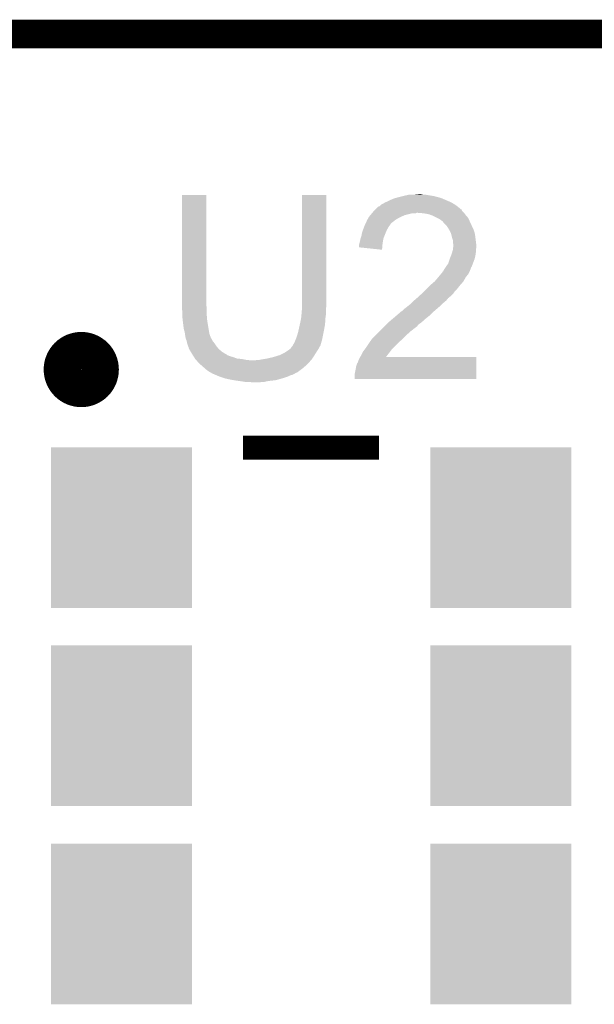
# Model space of a CAD drawing. Extents: x -1.3 to 24.2, y -3.9 to 39.2.
# Tile 25 of 29: x 9.9 to 12.9, y 34 to 39.2. Entities that reach past the tile are written whole.
import ezdxf

# ---------------------------------------------------------------- set-up
doc = ezdxf.new("R2010")
doc.units = 0
doc.layers.get('0').update_dxf_attribs({"linetype": 'CONTINUOUS'})
for name, color, linetype in [('PROXIMITY_24_CLICK_V100_GKO', 5, 'CONTINUOUS'), ('PROXIMITY_24_CLICK_V100_GTO', 14, 'CONTINUOUS'), ('PROXIMITY_24_CLICK_V100_GTS', 12, 'CONTINUOUS')]:
    doc.layers.add(name, color=color, linetype=linetype)

# ---------------------------------------------------------------- blocks, each defined once
blk = doc.blocks.new('RECTANGLE_66')
blk.add_solid([(0.37465, 0.42545), (0.37465, -0.42545), (-0.37465, 0.42545), (-0.37465, -0.42545)])

msp = doc.modelspace()

# ---------------------------------------------------------------- linework, layer by layer
at = {"layer": 'PROXIMITY_24_CLICK_V100_GKO', "const_width": 0.1524}
msp.add_lwpolyline([(4.0386, 39.116), (18.7706, 39.116)], dxfattribs=at)
at = {"layer": 'PROXIMITY_24_CLICK_V100_GTO', "const_width": 0.20066}
msp.add_lwpolyline([(10.11174, 37.338, 1), (10.30986, 37.338, 1)], format="xyb", close=True, dxfattribs=at)
at = {"layer": 'PROXIMITY_24_CLICK_V100_GTO', "const_width": 0.127}
msp.add_lwpolyline([(11.06932, 36.92398), (11.79068, 36.92398)], dxfattribs=at)
at = {"layer": 'PROXIMITY_24_CLICK_V100_GTO'}
for points in [[(10.7442, 37.678358), (10.744222, 38.262536), (10.87374, 37.678358), (10.87374, 38.262536)], [(10.744222, 38.262536), (10.744224, 38.26256), (10.87374, 38.262536), (10.744224, 38.26256)], [(11.38174, 37.69868), (11.381762, 38.262536), (11.51128, 37.69868), (11.51128, 38.262536)], [(11.381762, 38.262536), (11.381764, 38.26256), (11.51128, 38.262536), (11.381764, 38.26256)], [(11.8872, 38.24986), (11.91768, 38.25748), (12.108818, 38.24986), (12.08024, 38.25748)], [(11.91768, 38.25748), (11.92784, 38.26002), (12.08024, 38.25748), (12.065002, 38.26002)], [(11.92784, 38.26002), (11.950702, 38.2651), (12.065002, 38.26002), (12.034522, 38.2651)], [(11.9761, 38.2651), (11.998962, 38.26764), (12.024362, 38.2651), (12.014202, 38.26764)], [(11.772902, 38.188902), (11.785604, 38.2016), (12.222478, 38.188902), (12.20724, 38.2016)], [(11.785604, 38.2016), (11.79322, 38.204144), (12.20724, 38.2016), (12.20368, 38.204144)], [(11.79322, 38.204144), (11.800844, 38.211762), (12.20368, 38.204144), (12.193016, 38.211762)], [(11.800844, 38.211762), (11.805918, 38.2143), (12.193016, 38.211762), (12.189462, 38.2143)], [(11.805918, 38.2143), (11.810998, 38.21684), (12.189462, 38.2143), (12.185018, 38.21684)], [(11.810998, 38.21684), (11.823696, 38.22446), (12.185018, 38.21684), (12.171682, 38.22446)], [(11.823696, 38.22446), (11.8364, 38.22954), (12.171682, 38.22446), (12.15983, 38.22954)], [(11.8364, 38.22954), (11.85164, 38.23716), (12.15983, 38.22954), (12.14205, 38.23716)], [(11.85164, 38.23716), (11.86942, 38.244782), (12.14205, 38.23716), (12.124264, 38.244782)], [(11.86942, 38.244782), (11.878306, 38.24732), (12.124264, 38.244782), (12.118342, 38.24732)], [(11.878306, 38.24732), (11.8872, 38.24986), (12.118342, 38.24732), (12.108818, 38.24986)], [(11.73589, 38.14572), (11.73734, 38.148256), (11.90244, 38.14572), (11.908144, 38.148256)], [(11.73734, 38.148256), (11.743692, 38.15588), (11.908144, 38.148256), (11.925298, 38.15588)], [(11.743692, 38.15588), (11.752156, 38.16604), (11.925298, 38.15588), (11.965938, 38.16604)], [(11.752156, 38.16604), (11.754272, 38.168578), (11.983716, 38.16604), (11.988796, 38.168578)], [(11.754272, 38.168578), (11.754274, 38.16858), (11.988796, 38.168578), (11.996422, 38.16858)], [(11.754274, 38.16858), (11.762738, 38.178738), (12.24026, 38.16858), (12.230106, 38.178738)], [(11.762738, 38.178738), (11.76274, 38.17874), (12.230106, 38.178738), (12.230104, 38.17874)], [(11.76274, 38.17874), (11.770342, 38.186342), (12.230104, 38.17874), (12.227564, 38.186342)], [(11.770342, 38.186342), (11.77036, 38.18636), (12.227564, 38.186342), (12.225024, 38.18636)], [(11.77036, 38.18636), (11.772902, 38.188902), (12.225024, 38.18636), (12.222478, 38.188902)], [(12.026902, 38.16604), (11.996422, 38.16858), (12.2428, 38.16604), (12.24026, 38.16858)], [(12.026914, 38.166038), (12.026902, 38.16604), (12.2428, 38.166038), (12.2428, 38.16604)], [(12.054838, 38.16096), (12.026914, 38.166038), (12.246612, 38.16096), (12.2428, 38.166038)], [(12.068386, 38.15588), (12.054838, 38.16096), (12.250422, 38.15588), (12.246612, 38.16096)], [(12.07516, 38.15334), (12.068386, 38.15588), (12.252962, 38.15334), (12.250422, 38.15588)], [(12.085324, 38.148258), (12.07516, 38.15334), (12.258042, 38.148258), (12.252962, 38.15334)], [(12.110718, 38.13556), (12.085324, 38.148258), (12.26566, 38.13556), (12.258042, 38.148258)], [(11.704684, 38.07714), (11.711032, 38.094918), (11.83132, 38.07714), (11.841478, 38.094918)], [(11.711032, 38.094918), (11.71194, 38.097458), (11.841478, 38.094918), (11.843382, 38.097458)], [(11.71194, 38.097458), (11.715456, 38.10508), (11.843382, 38.097458), (11.8491, 38.10508)], [(11.715456, 38.10508), (11.718974, 38.1127), (11.8491, 38.10508), (11.85418, 38.1127)], [(11.718974, 38.1127), (11.720146, 38.115238), (11.85418, 38.1127), (11.85672, 38.115238)], [(11.720146, 38.115238), (11.72718, 38.130478), (11.85672, 38.115238), (11.876314, 38.130478)], [(11.72718, 38.130478), (11.728632, 38.13302), (11.876314, 38.130478), (11.879584, 38.13302)], [(11.728632, 38.13302), (11.73589, 38.14572), (11.879584, 38.13302), (11.90244, 38.14572)], [(12.110722, 38.135558), (12.110718, 38.13556), (12.26566, 38.135558), (12.26566, 38.13556)], [(12.12088, 38.12794), (12.110722, 38.135558), (12.269124, 38.12794), (12.26566, 38.135558)], [(12.128496, 38.122858), (12.12088, 38.12794), (12.271434, 38.122858), (12.269124, 38.12794)], [(12.131038, 38.117784), (12.128496, 38.122858), (12.27374, 38.117784), (12.271434, 38.122858)], [(12.141202, 38.10762), (12.131038, 38.117784), (12.27836, 38.10762), (12.27374, 38.117784)], [(12.148818, 38.100002), (12.141202, 38.10762), (12.281878, 38.100002), (12.27836, 38.10762)], [(12.16152, 38.079678), (12.148818, 38.100002), (12.29126, 38.079678), (12.281878, 38.100002)], [(11.692466, 38.033958), (11.6967, 38.04666), (11.81354, 38.033958), (11.81862, 38.04666)], [(11.6967, 38.04666), (11.698818, 38.05936), (11.81862, 38.04666), (11.8237, 38.05936)], [(11.698818, 38.05936), (11.699242, 38.0619), (11.8237, 38.05936), (11.824788, 38.0619)], [(11.699242, 38.0619), (11.704684, 38.07714), (11.824788, 38.0619), (11.83132, 38.07714)], [(12.16406, 38.0746), (12.16152, 38.079678), (12.293602, 38.0746), (12.29126, 38.079678)], [(12.17168, 38.059362), (12.16406, 38.0746), (12.297954, 38.059362), (12.293602, 38.0746)], [(12.172318, 38.056818), (12.17168, 38.059362), (12.29868, 38.056818), (12.297954, 38.059362)], [(12.176762, 38.03904), (12.172318, 38.056818), (12.300904, 38.03904), (12.29868, 38.056818)], [(11.684, 37.998402), (11.68527, 38.003482), (11.808032, 37.998402), (11.80846, 38.003482)], [(11.684, 37.985722), (11.684, 37.998402), (11.806966, 37.985722), (11.808032, 37.998402)], [(11.68527, 38.003482), (11.68908, 38.01872), (11.80846, 38.003482), (11.811, 38.01872)], [(11.68908, 38.01872), (11.691622, 38.03142), (11.811, 38.01872), (11.813116, 38.03142)], [(11.691622, 38.03142), (11.692466, 38.033958), (11.813116, 38.03142), (11.81354, 38.033958)], [(12.181838, 38.023802), (12.176762, 38.03904), (12.302808, 38.023802), (12.300904, 38.03904)], [(12.18184, 38.011102), (12.181838, 38.023802), (12.304396, 38.011102), (12.302808, 38.023802)], [(12.18438, 38.000942), (12.18184, 38.011102), (12.305666, 38.000942), (12.304396, 38.011102)], [(12.183108, 37.985698), (12.184124, 37.995858), (12.3063, 37.985698), (12.3063, 37.995858)], [(12.184124, 37.995858), (12.18438, 37.998398), (12.3063, 37.995858), (12.305984, 37.998398)], [(12.18438, 37.998398), (12.18438, 38.000942), (12.305984, 37.998398), (12.305666, 38.000942)], [(11.805896, 37.973002), (11.684, 37.985722), (11.805896, 37.973002), (11.806966, 37.985722)], [(12.16406, 37.9222), (12.172188, 37.94252), (12.296138, 37.9222), (12.30122, 37.94252)], [(12.172188, 37.94252), (12.17422, 37.947598), (12.30122, 37.94252), (12.301944, 37.947598)], [(12.17422, 37.947598), (12.17803, 37.9603), (12.301944, 37.947598), (12.30376, 37.9603)], [(12.17803, 37.9603), (12.18184, 37.973002), (12.30376, 37.9603), (12.30376, 37.973002)], [(12.18184, 37.973002), (12.182092, 37.975538), (12.30376, 37.973002), (12.30376, 37.975538)], [(12.182092, 37.975538), (12.183108, 37.985698), (12.30376, 37.975538), (12.3063, 37.985698)], [(12.14374, 37.881562), (12.15644, 37.89934), (12.280896, 37.881562), (12.287564, 37.89934)], [(12.15644, 37.89934), (12.164058, 37.922198), (12.287564, 37.89934), (12.296138, 37.922198)], [(12.164058, 37.922198), (12.16406, 37.9222), (12.296138, 37.922198), (12.296138, 37.9222)], [(12.10479, 37.828218), (12.117494, 37.843464), (12.250418, 37.828218), (12.26312, 37.843464)], [(12.117494, 37.843464), (12.12596, 37.853624), (12.26312, 37.843464), (12.2682, 37.853624)], [(12.12596, 37.853624), (12.125984, 37.85616), (12.2682, 37.853624), (12.269468, 37.85616)], [(12.125984, 37.85616), (12.128506, 37.856176), (12.269468, 37.85616), (12.269476, 37.856176)], [(12.128506, 37.856176), (12.129768, 37.8587), (12.269476, 37.856176), (12.27074, 37.8587)], [(12.129768, 37.8587), (12.133582, 37.866322), (12.27074, 37.8587), (12.273788, 37.866322)], [(12.133582, 37.866322), (12.136966, 37.8714), (12.273788, 37.866322), (12.27582, 37.8714)], [(12.136966, 37.8714), (12.142044, 37.879016), (12.27582, 37.8714), (12.27836, 37.879016)], [(12.142044, 37.879016), (12.14374, 37.88156), (12.27836, 37.879016), (12.280894, 37.88156)], [(12.14374, 37.88156), (12.14374, 37.881562), (12.280894, 37.88156), (12.280896, 37.881562)], [(12.03706, 37.75964), (12.06246, 37.78504), (12.19962, 37.75964), (12.21994, 37.78504)], [(12.06246, 37.78504), (12.06754, 37.79012), (12.21994, 37.78504), (12.224384, 37.79012)], [(12.06754, 37.79012), (12.085322, 37.80536), (12.224384, 37.79012), (12.237718, 37.80536)], [(12.085322, 37.805362), (12.10056, 37.82314), (12.23772, 37.805362), (12.247596, 37.82314)], [(12.085322, 37.80536), (12.085322, 37.805362), (12.237718, 37.80536), (12.23772, 37.805362)], [(12.10056, 37.82314), (12.10479, 37.828218), (12.247596, 37.82314), (12.250418, 37.828218)], [(12.001888, 37.726618), (12.0183, 37.741858), (12.169138, 37.726618), (12.184378, 37.741858)], [(12.0183, 37.741858), (12.026508, 37.74948), (12.184378, 37.741858), (12.18946, 37.74948)], [(12.026508, 37.74948), (12.03198, 37.75456), (12.18946, 37.74948), (12.19454, 37.75456)], [(12.03198, 37.75456), (12.03706, 37.75964), (12.19454, 37.75456), (12.19962, 37.75964)], [(10.7442, 37.670738), (10.7442, 37.678358), (10.875646, 37.670738), (10.87374, 37.678358)], [(11.38174, 37.675818), (11.38174, 37.69868), (11.51128, 37.675818), (11.51128, 37.69868)], [(11.93546, 37.6682), (11.94816, 37.67836), (12.106484, 37.6682), (12.11834, 37.67836)], [(11.94816, 37.67836), (11.963398, 37.691058), (12.11834, 37.67836), (12.131038, 37.691058)], [(11.963398, 37.691058), (11.963402, 37.691062), (12.131038, 37.691058), (12.131042, 37.691062)], [(11.963402, 37.691062), (11.976098, 37.703758), (12.131042, 37.691062), (12.146278, 37.703758)], [(11.976098, 37.703758), (11.97864, 37.7063), (12.146278, 37.703758), (12.14831, 37.7063)], [(11.97864, 37.7063), (11.99049, 37.716458), (12.14831, 37.7063), (12.156438, 37.716458)], [(11.99049, 37.716458), (11.99642, 37.72154), (12.156438, 37.716458), (12.16279, 37.72154)], [(11.99642, 37.72154), (12.001888, 37.726618), (12.16279, 37.72154), (12.169138, 37.726618)], [(10.744432, 37.668198), (10.7442, 37.670738), (10.87628, 37.668198), (10.875646, 37.670738)], [(10.74674, 37.6428), (10.744432, 37.668198), (10.87628, 37.6428), (10.87628, 37.668198)], [(10.74674, 37.62756), (10.74674, 37.6428), (10.87628, 37.62756), (10.87628, 37.6428)], [(10.74674, 37.617402), (10.74674, 37.62756), (10.877128, 37.617402), (10.87628, 37.62756)], [(11.377168, 37.614862), (11.37869, 37.630098), (11.5062, 37.614862), (11.50874, 37.630098)], [(11.37869, 37.630098), (11.3792, 37.63518), (11.50874, 37.630098), (11.50874, 37.63518)], [(11.3792, 37.63518), (11.381528, 37.663118), (11.50874, 37.63518), (11.50874, 37.663118)], [(11.381528, 37.663118), (11.38174, 37.665658), (11.50874, 37.663118), (11.509248, 37.665658)], [(11.38174, 37.665658), (11.38174, 37.675818), (11.509248, 37.665658), (11.51128, 37.675818)], [(11.8745, 37.6174), (11.886354, 37.62756), (12.049396, 37.6174), (12.062458, 37.62756)], [(11.886354, 37.62756), (11.910064, 37.64788), (12.062458, 37.62756), (12.082778, 37.64788)], [(11.910064, 37.64788), (11.91091, 37.647882), (12.082778, 37.64788), (12.08278, 37.647882)], [(11.91091, 37.647882), (11.912606, 37.647886), (12.08278, 37.647882), (12.082784, 37.647886)], [(11.912606, 37.647886), (11.925302, 37.66058), (12.082784, 37.647886), (12.097594, 37.66058)], [(11.925302, 37.66058), (11.93546, 37.6682), (12.097594, 37.66058), (12.106484, 37.6682)], [(10.748998, 37.59708), (10.74674, 37.617402), (10.87882, 37.59708), (10.877128, 37.617402)], [(10.74928, 37.59454), (10.748998, 37.59708), (10.879244, 37.59454), (10.87882, 37.59708)], [(10.75436, 37.553902), (10.74928, 37.59454), (10.886018, 37.553902), (10.879244, 37.59454)], [(11.36142, 37.538658), (11.369886, 37.576758), (11.496514, 37.538658), (11.50366, 37.576758)], [(11.369886, 37.576758), (11.37158, 37.58438), (11.50366, 37.576758), (11.504168, 37.58438)], [(11.37158, 37.58438), (11.37666, 37.609778), (11.504168, 37.58438), (11.50586, 37.609778)], [(11.37666, 37.609778), (11.377168, 37.614862), (11.50586, 37.609778), (11.5062, 37.614862)], [(11.818618, 37.566598), (11.828778, 37.576758), (11.991338, 37.566598), (11.998958, 37.576758)], [(11.828778, 37.576758), (11.83894, 37.58692), (11.998958, 37.576758), (12.0142, 37.58692)], [(11.83894, 37.58692), (11.84148, 37.58946), (12.0142, 37.58692), (12.01674, 37.58946)], [(11.84148, 37.58946), (11.865494, 37.60978), (12.01674, 37.58946), (12.0396, 37.60978)], [(11.865494, 37.60978), (11.8745, 37.6174), (12.0396, 37.60978), (12.049396, 37.6174)], [(10.75944, 37.536122), (10.75436, 37.553902), (10.88898, 37.536122), (10.886018, 37.553902)], [(10.759442, 37.53612), (10.75944, 37.536122), (10.88898, 37.53612), (10.88898, 37.536122)], [(10.761256, 37.523418), (10.759442, 37.53612), (10.891522, 37.523418), (10.88898, 37.53612)], [(10.76198, 37.51834), (10.761256, 37.523418), (10.893554, 37.51834), (10.891522, 37.523418)], [(11.35126, 37.505638), (11.35634, 37.52088), (11.489942, 37.505638), (11.492992, 37.52088)], [(11.35634, 37.52088), (11.360694, 37.53612), (11.492992, 37.52088), (11.49604, 37.53612)], [(11.360694, 37.53612), (11.36142, 37.538658), (11.49604, 37.53612), (11.496514, 37.538658)], [(11.752582, 37.500562), (11.7729, 37.52088), (11.915142, 37.500562), (11.93546, 37.52088)], [(11.7729, 37.52088), (11.79322, 37.5412), (11.93546, 37.52088), (11.95832, 37.5412)], [(11.79322, 37.5412), (11.811, 37.55898), (11.95832, 37.5412), (11.98118, 37.55898)], [(11.811, 37.55898), (11.818618, 37.566598), (11.98118, 37.55898), (11.991338, 37.566598)], [(10.763252, 37.510716), (10.76198, 37.51834), (10.8966, 37.510716), (10.893554, 37.51834)], [(10.763676, 37.508174), (10.763252, 37.510716), (10.896604, 37.508174), (10.8966, 37.510716)], [(10.76452, 37.503102), (10.763676, 37.508174), (10.899986, 37.503102), (10.896604, 37.508174)], [(10.765538, 37.500558), (10.76452, 37.503102), (10.90168, 37.500558), (10.899986, 37.503102)], [(10.769598, 37.490402), (10.765538, 37.500558), (10.90676, 37.490402), (10.90168, 37.500558)], [(10.77214, 37.477702), (10.769598, 37.490402), (10.91692, 37.477702), (10.90676, 37.490402)], [(10.772142, 37.4777), (10.77214, 37.477702), (10.91692, 37.4777), (10.91692, 37.477702)], [(10.77722, 37.462462), (10.772142, 37.4777), (10.92708, 37.462462), (10.91692, 37.4777)], [(11.330942, 37.462464), (11.336022, 37.472622), (11.478256, 37.462464), (11.48116, 37.472622)], [(11.336022, 37.472622), (11.3411, 37.480238), (11.48116, 37.472622), (11.483336, 37.480238)], [(11.3411, 37.480238), (11.348212, 37.49802), (11.483336, 37.480238), (11.48842, 37.49802)], [(11.348212, 37.49802), (11.35126, 37.505638), (11.48842, 37.49802), (11.489942, 37.505638)], [(11.71956, 37.4523), (11.7348, 37.47516), (11.86434, 37.4523), (11.887198, 37.47516)], [(11.7348, 37.47516), (11.738356, 37.480242), (11.887198, 37.47516), (11.89228, 37.480242)], [(11.738356, 37.480242), (11.750802, 37.49802), (11.89228, 37.480242), (11.9126, 37.49802)], [(11.750802, 37.49802), (11.752582, 37.500562), (11.9126, 37.49802), (11.915142, 37.500562)], [(10.777222, 37.46246), (10.77722, 37.462462), (10.92708, 37.46246), (10.92708, 37.462462)], [(10.779758, 37.457384), (10.777222, 37.46246), (10.93131, 37.457384), (10.92708, 37.46246)], [(10.77976, 37.452302), (10.779758, 37.457384), (10.935544, 37.452302), (10.93131, 37.457384)], [(10.782726, 37.447218), (10.77976, 37.452302), (10.93978, 37.447218), (10.935544, 37.452302)], [(10.791614, 37.43198), (10.782726, 37.447218), (10.957562, 37.43198), (10.93978, 37.447218)], [(10.79754, 37.42182), (10.791614, 37.43198), (10.973818, 37.42182), (10.957562, 37.43198)], [(10.799158, 37.41928), (10.79754, 37.42182), (10.977882, 37.41928), (10.973818, 37.42182)], [(10.799162, 37.419274), (10.799158, 37.41928), (10.980426, 37.419274), (10.977882, 37.41928)], [(10.80239, 37.4142), (10.799162, 37.419274), (10.985504, 37.4142), (10.980426, 37.419274)], [(11.26236, 37.4142), (11.292842, 37.429442), (11.44778, 37.4142), (11.457306, 37.429442)], [(11.292842, 37.429442), (11.300458, 37.43452), (11.457306, 37.429442), (11.46048, 37.43452)], [(11.300458, 37.43452), (11.30808, 37.4396), (11.46048, 37.43452), (11.463866, 37.4396)], [(11.30808, 37.4396), (11.320776, 37.449758), (11.463866, 37.4396), (11.470638, 37.449758)], [(11.320776, 37.449758), (11.32078, 37.44976), (11.470638, 37.449758), (11.470638, 37.44976)], [(11.32078, 37.44976), (11.323322, 37.452304), (11.470638, 37.44976), (11.47191, 37.452304)], [(11.323322, 37.452304), (11.325862, 37.457378), (11.47191, 37.452304), (11.474448, 37.457378)], [(11.325862, 37.457378), (11.328396, 37.459916), (11.474448, 37.457378), (11.475718, 37.459916)], [(11.328396, 37.459916), (11.330938, 37.46246), (11.475718, 37.459916), (11.478256, 37.46246)], [(11.330938, 37.46246), (11.330942, 37.462464), (11.478256, 37.46246), (11.478256, 37.462464)], [(11.69416, 37.41166), (11.701782, 37.4269), (11.832198, 37.41166), (11.84402, 37.4269)], [(11.701782, 37.4269), (11.704322, 37.431978), (11.84402, 37.4269), (11.847828, 37.431978)], [(11.704322, 37.431978), (11.715748, 37.447218), (11.847828, 37.431978), (11.85926, 37.447218)], [(11.715748, 37.447218), (11.71956, 37.4523), (11.85926, 37.447218), (11.86434, 37.4523)], [(10.805624, 37.409118), (10.80239, 37.4142), (10.9982, 37.409118), (10.985504, 37.4142)], [(10.808856, 37.40404), (10.805624, 37.409118), (11.01598, 37.40404), (10.9982, 37.409118)], [(10.813706, 37.39642), (10.808856, 37.40404), (11.036302, 37.39642), (11.01598, 37.40404)], [(10.81532, 37.393882), (10.813706, 37.39642), (11.061682, 37.393882), (11.036302, 37.39642)], [(10.815322, 37.39388), (10.81532, 37.393882), (11.0617, 37.39388), (11.061682, 37.393882)], [(10.819838, 37.3888), (10.815322, 37.39388), (11.0871, 37.3888), (11.0617, 37.39388)], [(10.822096, 37.38626), (10.819838, 37.3888), (11.117578, 37.38626), (11.0871, 37.3888)], [(10.83564, 37.37102), (10.822096, 37.38626), (11.414476, 37.37102), (11.428024, 37.38626)], [(10.838544, 37.36848), (10.83564, 37.37102), (11.41222, 37.36848), (11.414476, 37.37102)], [(10.864666, 37.345622), (10.838544, 37.36848), (11.386822, 37.345622), (11.41222, 37.36848)], [(11.117578, 37.38626), (11.132822, 37.386262), (11.428024, 37.38626), (11.428026, 37.386262)], [(11.132822, 37.386262), (11.140444, 37.3888), (11.428026, 37.386262), (11.430282, 37.3888)], [(11.153142, 37.3888), (11.16583, 37.391338), (11.430282, 37.3888), (11.432538, 37.391338)], [(11.16583, 37.391338), (11.16584, 37.39134), (11.432538, 37.391338), (11.432538, 37.39134)], [(11.16584, 37.39134), (11.19632, 37.39642), (11.432538, 37.39134), (11.435926, 37.39642)], [(11.19632, 37.39642), (11.229338, 37.40404), (11.435926, 37.39642), (11.441006, 37.40404)], [(11.229338, 37.40404), (11.26236, 37.4142), (11.441006, 37.40404), (11.44778, 37.4142)], [(11.668762, 37.355782), (11.673844, 37.37102), (12.30629, 37.355782), (12.306292, 37.37102)], [(11.673844, 37.37102), (11.67638, 37.373564), (12.306292, 37.37102), (12.306292, 37.373564)], [(11.67638, 37.373564), (11.67892, 37.38118), (12.306292, 37.373564), (12.306294, 37.38118)], [(11.67892, 37.38118), (11.684, 37.393882), (12.306294, 37.38118), (12.306296, 37.393882)], [(11.684, 37.393882), (11.68979, 37.404016), (12.306296, 37.393882), (12.3063, 37.404016)], [(11.68979, 37.404016), (11.689804, 37.40404), (12.3063, 37.404016), (11.826288, 37.40404)], [(11.689804, 37.40404), (11.69416, 37.41166), (11.826288, 37.40404), (11.832198, 37.41166)], [(10.876278, 37.33546), (10.864666, 37.345622), (11.373272, 37.33546), (11.386822, 37.345622)], [(10.891518, 37.325302), (10.876278, 37.33546), (11.359726, 37.325302), (11.373272, 37.33546)], [(10.896602, 37.32276), (10.891518, 37.325302), (11.356338, 37.32276), (11.359726, 37.325302)], [(10.896614, 37.322754), (10.896602, 37.32276), (11.353794, 37.322754), (11.356338, 37.32276)], [(10.901676, 37.320222), (10.896614, 37.322754), (11.351258, 37.320222), (11.353794, 37.322754)], [(10.90168, 37.32022), (10.901676, 37.320222), (11.351256, 37.32022), (11.351258, 37.320222)], [(10.901684, 37.320216), (10.90168, 37.32022), (11.348714, 37.320216), (11.351256, 37.32022)], [(10.904222, 37.317682), (10.901684, 37.320216), (11.344912, 37.317682), (11.348714, 37.320216)], [(10.910154, 37.31514), (10.904222, 37.317682), (11.341098, 37.31514), (11.344912, 37.317682)], [(10.92201, 37.310058), (10.910154, 37.31514), (11.330938, 37.310058), (11.341098, 37.31514)], [(11.66114, 37.315142), (11.66622, 37.34054), (12.30628, 37.315142), (12.306286, 37.34054)], [(11.66114, 37.287224), (11.66114, 37.315142), (12.306276, 37.287224), (12.30628, 37.315142)], [(11.66622, 37.34054), (11.668762, 37.355782), (12.306286, 37.34054), (12.30629, 37.355782)], [(10.927932, 37.30752), (10.92201, 37.310058), (11.320778, 37.30752), (11.330938, 37.310058)], [(10.939782, 37.30244), (10.927932, 37.30752), (11.310618, 37.30244), (11.320778, 37.30752)], [(10.970266, 37.29228), (10.939782, 37.30244), (11.28014, 37.29228), (11.310618, 37.30244)], [(10.97788, 37.289742), (10.970266, 37.29228), (11.271256, 37.289742), (11.28014, 37.29228)], [(11.01598, 37.28212), (10.97788, 37.289742), (11.244578, 37.28212), (11.271256, 37.289742)], [(11.03249, 37.27958), (11.01598, 37.28212), (11.22426, 37.27958), (11.244578, 37.28212)], [(11.049, 37.27704), (11.03249, 37.27958), (11.2014, 37.27704), (11.22426, 37.27958)], [(11.06678, 37.2745), (11.049, 37.27704), (11.18997, 37.2745), (11.2014, 37.27704)], [(11.082018, 37.27196), (11.06678, 37.2745), (11.17854, 37.27196), (11.18997, 37.2745)], [(11.117578, 37.26942), (11.107418, 37.27196), (11.130282, 37.26942), (11.17854, 37.27196)], [(12.306276, 37.2872), (11.66114, 37.287224), (12.306276, 37.2872), (12.306276, 37.287224)]]:
    msp.add_solid(points, dxfattribs=at)

# ---------------------------------------------------------------- block references
at = {"layer": 'PROXIMITY_24_CLICK_V100_GTS'}
for p in [(10.42416, 36.4998), (12.43584, 36.4998), (10.42416, 35.45078), (12.43584, 35.45078), (10.42416, 34.39922), (12.43584, 34.39922)]:
    msp.add_blockref('RECTANGLE_66', p, dxfattribs=at)

doc.saveas('drawing.dxf')
